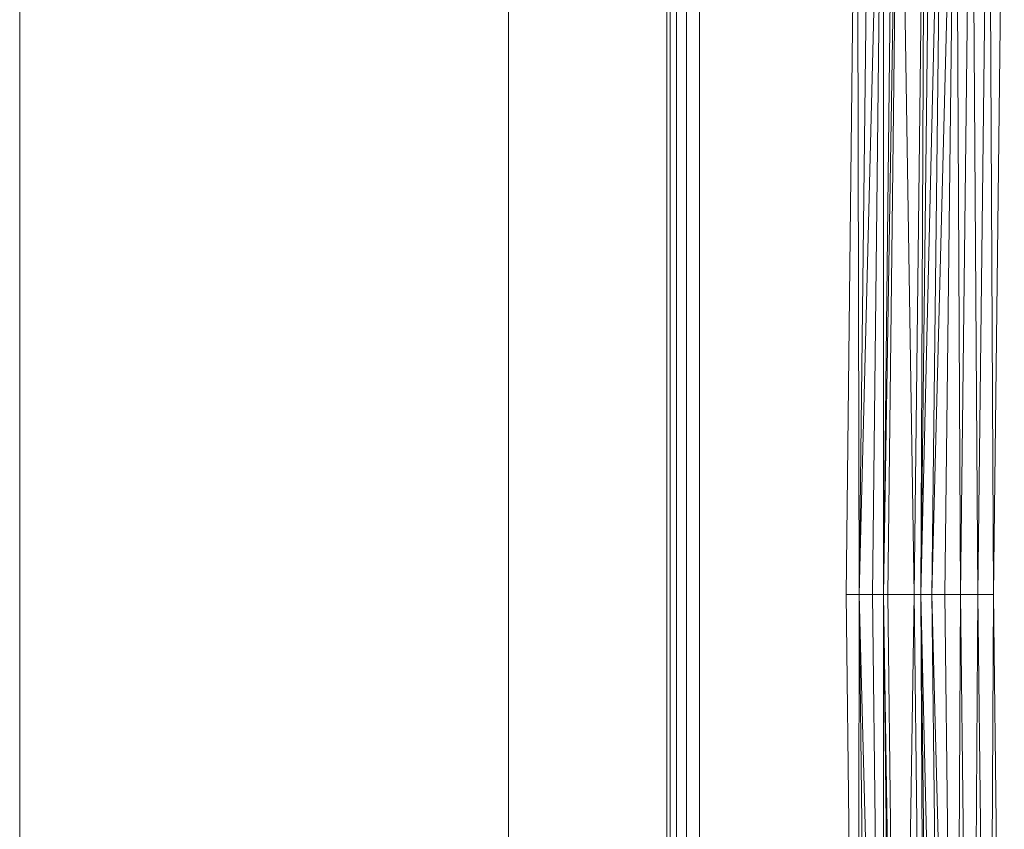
# Model space of a CAD drawing. Header units: metres. Extents: x 391.1 to 430.4, y 12.7 to 29.8.
# Tile 205 of 208: x 407.943 to 408.245, y 21.209 to 21.457. Entities that reach past the tile are written whole.
import ezdxf

# ---------------------------------------------------------------- set-up
doc = ezdxf.new("R2010")
doc.units = ezdxf.units.M
doc.layers.add('01_SUELOS', color=7, linetype='Continuous', lineweight=25, true_color=0x007f00)
doc.layers.add('A-DETL-____-MBND', color=7, linetype='Continuous', lineweight=18)
doc.layers.add('A-WALL-____-OTLN', color=7, linetype='Continuous', lineweight=25)

# ---------------------------------------------------------------- blocks, each defined once
blk = doc.blocks.new('Family - Plats de dutxa PS-1-153387-02_SAN_P0')
at = {"layer": 'A-DETL-____-MBND', "color": 253, "true_color": 0xaaaaaa}
for p, q in [((0.01, 0.80026), (0.01, 0.00026)), ((0.01, 0.80026), (0.01, 0.00026)), ((0.01, 0.30026), (0.01, 0.79026)), ((0.01, 0.79026), (0.01, 0.30026)), ((0.01, 0.30026), (0.01, 0.79026)), ((0.01, 0.79026), (0.01, 0.40026)), ((0.01, 0.40026), (0.01, 0.79026)), ((0.01, 0.79026), (0.01, 0.40026)), ((0.01, 0.40026), (0.01, 0.79026)), ((0.011, 0.79026), (0.011, 0.40026)), ((0.011, 0.40026), (0.011, 0.79026)), ((0.013, 0.79026), (0.013, 0.01026)), ((0.013, 0.40026), (0.013, 0.79026)), ((0.013, 0.79026), (0.013, 0.40026)), ((0.013, 0.40026), (0.013, 0.79026)), ((0.016, 0.40026), (0.016, 0.78926)), ((0.016, 0.40026), (0.016, 0.78926)), ((0.02, 0.40026), (0.02, 0.78826)), ((0.02, 0.40026), (0.02, 0.78826)), ((0.065, 0.40026), (0.06837, 0.6947)), ((0.065, 0.40026), (0.06837, 0.6947)), ((0.06837, 0.6947), (0.06904, 0.40026)), ((0.06904, 0.40026), (0.06837, 0.6947)), ((0.07241, 0.6947), (0.06904, 0.40026)), ((0.06904, 0.40026), (0.07646, 0.6947)), ((0.07646, 0.6947), (0.06904, 0.40026)), ((0.06904, 0.40026), (0.07241, 0.6947)), ((0.07646, 0.6947), (0.07309, 0.40026)), ((0.07309, 0.40026), (0.07646, 0.6947)), ((0.07646, 0.6947), (0.07646, 0.40026)), ((0.07983, 0.6947), (0.07646, 0.40026)), ((0.07646, 0.40026), (0.07646, 0.6947)), ((0.07646, 0.40026), (0.08118, 0.6947)), ((0.08118, 0.6947), (0.07646, 0.40026)), ((0.07646, 0.40026), (0.07983, 0.6947)), ((0.08118, 0.6947), (0.07781, 0.40026)), ((0.07781, 0.40026), (0.08118, 0.6947)), ((0.08118, 0.6947), (0.0859, 0.40026)), ((0.0859, 0.40026), (0.08118, 0.6947)), ((0.08927, 0.68728), (0.0859, 0.40026)), ((0.0859, 0.40026), (0.08927, 0.68728)), ((0.08927, 0.68728), (0.08792, 0.40026)), ((0.09129, 0.68728), (0.08792, 0.40026)), ((0.08792, 0.40026), (0.08927, 0.68728)), ((0.08792, 0.40026), (0.09466, 0.68728)), ((0.09466, 0.68728), (0.08792, 0.40026)), ((0.08792, 0.40026), (0.09129, 0.68728)), ((0.09466, 0.68728), (0.09129, 0.40026)), ((0.09129, 0.40026), (0.0987, 0.68728)), ((0.0987, 0.68728), (0.09129, 0.40026)), ((0.09129, 0.40026), (0.09466, 0.68728)), ((0.0987, 0.68728), (0.09533, 0.40026)), ((0.09533, 0.40026), (0.0987, 0.68728)), ((0.0987, 0.68728), (0.10005, 0.40026)), ((0.10005, 0.40026), (0.0987, 0.68728)), ((0.10342, 0.68728), (0.10005, 0.40026)), ((0.10005, 0.40026), (0.10342, 0.68728)), ((0.10342, 0.68728), (0.10545, 0.40026)), ((0.10545, 0.40026), (0.10342, 0.68728)), ((0.10882, 0.68728), (0.10545, 0.40026)), ((0.10545, 0.40026), (0.10882, 0.68728)), ((0.10882, 0.68728), (0.11017, 0.40026)), ((0.11017, 0.40026), (0.10882, 0.68728)), ((0.11017, 0.40026), (0.11354, 0.68728)), ((0.11354, 0.68728), (0.11017, 0.40026)), ((0.01, 0.01026), (0.01, 0.40026)), ((0.01, 0.01026), (0.01, 0.40026)), ((0.01, 0.01026), (0.01, 0.40026)), ((0.01, 0.01026), (0.01, 0.40026)), ((0.011, 0.01026), (0.011, 0.40026)), ((0.011, 0.01026), (0.011, 0.40026)), ((0.013, 0.01026), (0.013, 0.40026)), ((0.013, 0.01026), (0.013, 0.40026)), ((0.013, 0.01026), (0.013, 0.40026)), ((0.016, 0.01126), (0.016, 0.40026)), ((0.016, 0.01126), (0.016, 0.40026)), ((0.02, 0.01226), (0.02, 0.40026)), ((0.02, 0.01226), (0.02, 0.40026)), ((0.06904, 0.40026), (0.065, 0.40026)), ((0.06837, 0.10582), (0.065, 0.40026)), ((0.065, 0.40026), (0.06904, 0.40026)), ((0.06837, 0.10582), (0.065, 0.40026)), ((0.06904, 0.40026), (0.06837, 0.10582)), ((0.06837, 0.10582), (0.06904, 0.40026)), ((0.06904, 0.40026), (0.07309, 0.40026)), ((0.06904, 0.40026), (0.07646, 0.10582)), ((0.06904, 0.40026), (0.07241, 0.10582)), ((0.07646, 0.10582), (0.06904, 0.40026)), ((0.06904, 0.40026), (0.07309, 0.40026)), ((0.06904, 0.40026), (0.07241, 0.10582)), ((0.07646, 0.40026), (0.07309, 0.40026)), ((0.07646, 0.10582), (0.07309, 0.40026)), ((0.07309, 0.40026), (0.07646, 0.40026)), ((0.07646, 0.10582), (0.07309, 0.40026)), ((0.07646, 0.40026), (0.07781, 0.40026)), ((0.07646, 0.40026), (0.08118, 0.10582)), ((0.07646, 0.40026), (0.07983, 0.10582)), ((0.08118, 0.10582), (0.07646, 0.40026)), ((0.07646, 0.40026), (0.07781, 0.40026)), ((0.07646, 0.40026), (0.07983, 0.10582)), ((0.07646, 0.40026), (0.07646, 0.10582)), ((0.07646, 0.10582), (0.07646, 0.40026)), ((0.08118, 0.10582), (0.07781, 0.40026)), ((0.07781, 0.40026), (0.0859, 0.40026)), ((0.08118, 0.10582), (0.07781, 0.40026)), ((0.0859, 0.40026), (0.07781, 0.40026)), ((0.0859, 0.40026), (0.08118, 0.10582)), ((0.08118, 0.10582), (0.0859, 0.40026)), ((0.08927, 0.11324), (0.0859, 0.40026)), ((0.0859, 0.40026), (0.08792, 0.40026)), ((0.0859, 0.40026), (0.08927, 0.11324)), ((0.08792, 0.40026), (0.0859, 0.40026)), ((0.08792, 0.40026), (0.09466, 0.11324)), ((0.08792, 0.40026), (0.09129, 0.11324)), ((0.09466, 0.11324), (0.08792, 0.40026)), ((0.08792, 0.40026), (0.09129, 0.40026)), ((0.08792, 0.40026), (0.09129, 0.11324)), ((0.08792, 0.40026), (0.08927, 0.11324)), ((0.08927, 0.11324), (0.08792, 0.40026)), ((0.08792, 0.40026), (0.09129, 0.40026)), ((0.09129, 0.40026), (0.0987, 0.11324)), ((0.09129, 0.40026), (0.09466, 0.11324)), ((0.0987, 0.11324), (0.09129, 0.40026)), ((0.09129, 0.40026), (0.09533, 0.40026)), ((0.09466, 0.11324), (0.09129, 0.40026)), ((0.09129, 0.40026), (0.09533, 0.40026)), ((0.0987, 0.11324), (0.09533, 0.40026)), ((0.09533, 0.40026), (0.10005, 0.40026)), ((0.0987, 0.11324), (0.09533, 0.40026)), ((0.10005, 0.40026), (0.09533, 0.40026)), ((0.10005, 0.40026), (0.0987, 0.11324)), ((0.0987, 0.11324), (0.10005, 0.40026)), ((0.10342, 0.11324), (0.10005, 0.40026)), ((0.10005, 0.40026), (0.10545, 0.40026)), ((0.10005, 0.40026), (0.10342, 0.11324)), ((0.10545, 0.40026), (0.10005, 0.40026)), ((0.10545, 0.40026), (0.10342, 0.11324)), ((0.10342, 0.11324), (0.10545, 0.40026)), ((0.10882, 0.11324), (0.10545, 0.40026)), ((0.10545, 0.40026), (0.11017, 0.40026)), ((0.10545, 0.40026), (0.10882, 0.11324)), ((0.11017, 0.40026), (0.10545, 0.40026)), ((0.11017, 0.40026), (0.10882, 0.11324)), ((0.10882, 0.11324), (0.11017, 0.40026)), ((0.11354, 0.11324), (0.11017, 0.40026)), ((0.11017, 0.40026), (0.11354, 0.11324))]:
    blk.add_line(p, q, dxfattribs=at)
blk = doc.blocks.new('Family - Evans P-1-153493-02_SAN_P0')
at = {"layer": 'A-DETL-____-MBND', "color": 253, "true_color": 0xaaaaaa}
for p, q in [((10.56012, 0.15), (0, 0.15)), ((0, 0.15), (10.56012, 0.15)), ((0, 0), (10.56012, 0)), ((10.56012, 0), (0, 0)), ((0, 0), (10.56012, 0))]:
    blk.add_line(p, q, dxfattribs=at)
blk = doc.blocks.new('Family - Fals sostre PS-1-153512-02_SAN_P0')
at = {"layer": 'A-DETL-____-MBND', "color": 253, "true_color": 0xaaaaaa}
for p, q in [((0, 13.89901), (0, 0)), ((0, 0), (0, 13.89901))]:
    blk.add_line(p, q, dxfattribs=at)
blk = doc.blocks.new('LONDR55-XX_ZZ-ARQ-CAA-M3D-Londres55_ifc-1-02_SAN_P0')
at = {"layer": '01_SUELOS', "color": 253, "lineweight": 18, "true_color": 0xaaaaaa}
blk.add_blockref('Family - Fals sostre PS-1-153512-02_SAN_P0', (408.09319, 14.18074), dxfattribs=at)
at = {"layer": 'A-DETL-____-MBND', "color": 253, "lineweight": 18, "true_color": 0xaaaaaa}
blk.add_blockref('Family - Plats de dutxa PS-1-153387-02_SAN_P0', (408.13172, 20.88048), dxfattribs=at)
at = {"layer": 'A-WALL-____-OTLN', "color": 253, "lineweight": 18, "true_color": 0xaaaaaa, "rotation": 270}
blk.add_blockref('Family - Evans P-1-153493-02_SAN_P0', (407.94319, 24.74074), dxfattribs=at)

msp = doc.modelspace()

# ---------------------------------------------------------------- block references
at = {"lineweight": 5}
msp.add_blockref('LONDR55-XX_ZZ-ARQ-CAA-M3D-Londres55_ifc-1-02_SAN_P0', (0, 0), dxfattribs=at)

doc.saveas('drawing.dxf')
